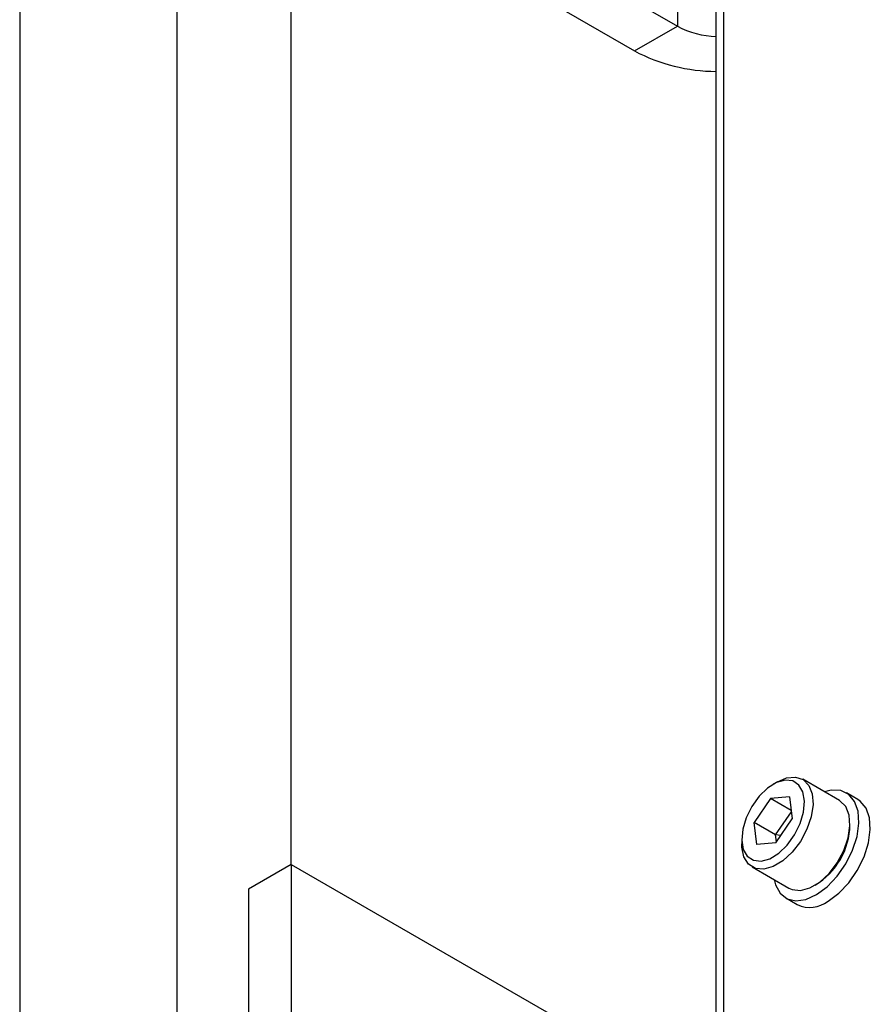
# Model space of a CAD drawing. Header units: millimetres. Extents: x 16 to 577, y 6 to 416.
# Tile 83 of 119: x 459 to 471, y 285 to 299. Entities that reach past the tile are written whole.
import ezdxf

# ---------------------------------------------------------------- set-up
doc = ezdxf.new("R2010")
doc.units = ezdxf.units.MM

msp = doc.modelspace()

# ---------------------------------------------------------------- linework, layer by layer
at = {"color": 7, "linetype": 'Continuous', "lineweight": 25}
for p, q in [((468.9726, 272.1088), (468.9726, 320.8679)), ((468.868, 272.0213), (468.868, 320.7221)), ((459.0242, 316.291), (459.0242, 265.4321)), ((468.3176, 305.4428), (468.3176, 298.4439)), ((461.2465, 302.6429), (461.2465, 284.154)), ((462.8628, 301.5929), (468.3176, 298.4439)), ((462.2567, 301.243), (467.7115, 298.094)), ((462.8628, 286.6036), (462.8628, 300.8931)), ((467.7115, 298.094), (468.3176, 298.4439)), ((469.7317, 287.7695), (469.6711, 287.7345)), ((470.6092, 287.5046), (470.0889, 287.8049)), ((469.6333, 287.5333), (469.4018, 287.1948)), ((469.9026, 287.5598), (469.6333, 287.5333)), ((469.9264, 287.364), (469.6333, 287.5333)), ((469.9026, 287.5598), (469.9406, 287.2478)), ((470.8675, 287.5205), (470.7058, 287.6138)), ((469.7049, 287.0199), (469.9285, 287.347)), ((469.7091, 286.9094), (469.9406, 287.2478)), ((469.4398, 286.8829), (469.4018, 287.1948)), ((469.7049, 287.0199), (469.4018, 287.1948)), ((469.2267, 286.9647), (469.2267, 286.8948)), ((469.7169, 286.9208), (469.7049, 287.0199)), ((469.7778, 287.0097), (469.7049, 287.0199)), ((469.7091, 286.9094), (469.4398, 286.8829)), ((462.8628, 286.6036), (462.2567, 286.2537)), ((462.8628, 286.6036), (462.8628, 279.6046)), ((462.8628, 286.6036), (468.3176, 283.4546)), ((469.3747, 286.5677), (469.8949, 286.2674)), ((462.2567, 286.2537), (462.2567, 279.2547)), ((469.8488, 286.1291), (470.0104, 286.0358))]:
    msp.add_line(p, q, dxfattribs=at)
at = {"color": 7, "linetype": 'Continuous', "lineweight": 25, "flags": 128}
for points in [[(469.5009, 286.6489), (469.6235, 286.6835), (469.7499, 286.7617), (469.87, 286.877), (469.9739, 287.0203), (470.0534, 287.1799), (470.1018, 287.3428), (470.1154, 287.4959), (470.093, 287.6267), (470.0364, 287.7247), (469.9502, 287.7819), (469.8415, 287.7937), (469.7189, 287.7592), (469.5925, 287.681), (469.4724, 287.5656), (469.3685, 287.4223), (469.289, 287.2628), (469.2406, 287.0999), (469.227, 286.9468), (469.2494, 286.816), (469.306, 286.718), (469.3922, 286.6607), (469.5009, 286.6489)], [(469.7317, 287.7695), (469.8599, 287.8245), (469.987, 287.837), (470.0951, 287.8012), (470.1763, 287.7199), (470.2245, 287.599), (470.2362, 287.4474), (470.2105, 287.2765), (470.1492, 287.099), (470.057, 286.9279), (469.9407, 286.7759), (469.8089, 286.6545), (469.6714, 286.5724), (469.5383, 286.5359), (469.5383, 286.5359)], [(470.2862, 286.1768), (470.4367, 286.2882), (470.5771, 286.4362), (470.6987, 286.6116), (470.7938, 286.8033), (470.8564, 286.9993), (470.8827, 287.1873), (470.8709, 287.3554), (470.8218, 287.4931), (470.7385, 287.5917), (470.6263, 287.6451), (470.4921, 287.6499), (470.3975, 287.6268)], [(470.0586, 286.2356), (470.1916, 286.2721), (470.3291, 286.3541), (470.461, 286.4756), (470.5773, 286.6275), (470.6695, 286.7986), (470.7307, 286.9762), (470.7564, 287.1471), (470.7448, 287.2986), (470.6966, 287.4196), (470.6154, 287.5009), (470.6092, 287.5046)], [(470.4479, 286.0835), (470.5983, 286.1949), (470.7387, 286.3429), (470.8603, 286.5183), (470.9554, 286.71), (471.018, 286.906), (471.0443, 287.094), (471.0325, 287.2621), (470.9835, 287.3998), (470.9002, 287.4984), (470.8675, 287.5205)], [(469.5383, 286.5359), (469.4196, 286.5476), (469.3241, 286.6067), (469.2588, 286.7088), (469.2286, 286.8463), (469.2267, 286.8948)], [(469.6833, 286.3896), (469.7037, 286.3142), (469.7704, 286.1951), (469.869, 286.1185), (469.9932, 286.0892), (470.1352, 286.109), (470.2862, 286.1768)], [(469.8949, 286.2674), (469.9399, 286.2473), (470.0586, 286.2356)]]:
    msp.add_lwpolyline(points, dxfattribs=at)
at = {"color": 7, "linetype": 'Continuous', "lineweight": 25}
for centre, radius, start, end in [((468.8929, 299.5201), 1.2204, 241.87093, 268.8288), ((468.878, 300.3005), 2.4958, 242.13649, 269.77126), ((469.7385, 287.1825), 1.0187, 301.11641, 358.88897), ((470.1905, 286.4137), 0.4186, 244.50753, 307.9302)]:
    msp.add_arc(centre, radius, start, end, dxfattribs=at)

doc.saveas('drawing.dxf')
